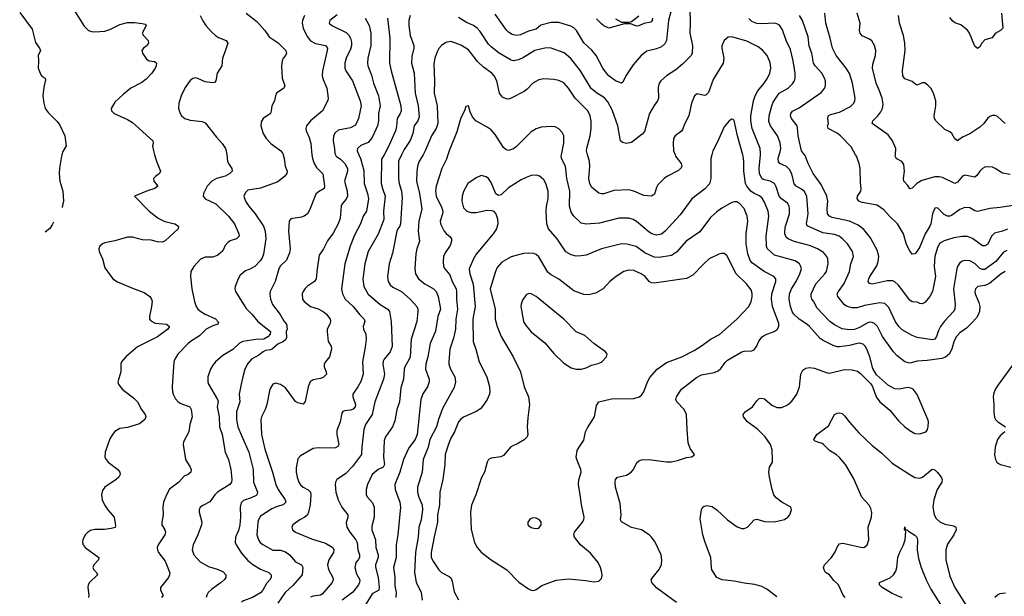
# Model space of a CAD drawing. Header units: inches. Extents: x 990586 to 1117858, y 769490 to 892071.
# Tile 79 of 248: x 1068230 to 1076084, y 786480 to 791077. Entities that reach past the tile are written whole.
import ezdxf

# ---------------------------------------------------------------- set-up
doc = ezdxf.new("R2010")
doc.units = ezdxf.units.IN
doc.header["$MEASUREMENT"] = 0
for name, color, linetype in [('B0768', 7, 'Continuous'), ('B0769', 7, 'Continuous'), ('B0778', 7, 'Continuous'), ('B0779', 7, 'Continuous')]:
    doc.layers.add(name, color=color, linetype=linetype)

msp = doc.modelspace()

# ---------------------------------------------------------------- linework, layer by layer
at = {"layer": 'B0768', "color": 6}
for points, elevation in [([(1068566.3, 790000), (1068562.7, 789990), (1068546.8, 789893.2), (1068544.2, 789850), (1068551.2, 789790), (1068575, 789710), (1068580.7, 789630), (1068570, 789582.7), (1068568.5, 789578.7)], 2600), ([(1069305.5, 790000), (1069321.2, 789950), (1069354.1, 789870), (1069345, 789850), (1069312.7, 789827.3), (1069298, 789810), (1069300.9, 789790), (1069331.8, 789750), (1069306.8, 789730), (1069250, 789712.4), (1069146, 789670), (1069261.9, 789550), (1069333.5, 789493.5), (1069387.1, 789467.1), (1069466.7, 789450), (1069496.5, 789430), (1069493.4, 789410), (1069390, 789313.8), (1069370, 789304.4), (1069330, 789306.2), (1069279, 789319), (1069210, 789322.6), (1069130, 789342.3), (1069090, 789343.5), (1068990, 789312.6), (1068910, 789297.7), (1068890.3, 789290), (1068868.9, 789271.1), (1068861, 789250), (1068863.4, 789230), (1068890.4, 789170.4), (1068910, 789099.7), (1068973.5, 789010), (1069010, 788986.5), (1069130, 788935.5), (1069222.5, 788902.5), (1069269.4, 788870), (1069280.8, 788850), (1069285.6, 788830), (1069282.6, 788790), (1069264.4, 788710), (1069264.3, 788690), (1069276, 788676), (1069310, 788657.9), (1069400.8, 788650), (1069424, 788630), (1069411.7, 788610), (1069330, 788548.9), (1069170.1, 788469.9), (1069076.3, 788390), (1069043.1, 788350), (1069038.1, 788330), (1069036.9, 788270), (1069013.9, 788190), (1069017.2, 788170), (1069047.7, 788130), (1069139.5, 788059.5), (1069169.5, 788030), (1069200.8, 787970), (1069232.1, 787930), (1069237.2, 787910), (1069229.4, 787890), (1069184.4, 787855.6), (1069090, 787826.7), (1069030, 787816.4), (1068990, 787794.1), (1068969.7, 787770.3), (1068950, 787735), (1068911.1, 787630), (1068909.1, 787590), (1068918.5, 787570), (1068936.3, 787550), (1069013, 787490), (1069029, 787470), (1069032.5, 787450), (1069020.1, 787430), (1068998.5, 787410), (1068909.5, 787350), (1068890, 787324.2), (1068881.4, 787290), (1068889, 787250), (1068907.8, 787210), (1068934, 787170), (1068984.2, 787110), (1068995.3, 787044.7), (1068990.8, 787029.2), (1068960.1, 787019.9), (1068907.1, 787012.9), (1068830, 787012.7), (1068795.9, 787004.1), (1068771.1, 786988.9), (1068752.8, 786970), (1068732.4, 786930), (1068731.5, 786910), (1068737.6, 786890), (1068751.4, 786870), (1068861.2, 786790), (1068859.2, 786770), (1068821.1, 786730), (1068814.3, 786710), (1068821.5, 786690), (1068842.3, 786670), (1068849.4, 786650), (1068785.8, 786590), (1068775.8, 786570), (1068772.5, 786550), (1068780.4, 786490), (1068779.1, 786470)], 2700), ([(1069881.7, 790000), (1069887.6, 789950), (1069895.5, 789930), (1069922.6, 789890), (1069924.6, 789870), (1069906.9, 789850), (1069870, 789830.2), (1069798.9, 789810), (1069764, 789790), (1069726.4, 789750), (1069697.5, 789690), (1069694.2, 789670), (1069709, 789649), (1069794.8, 789610), (1069895.4, 789510), (1069943.7, 789450), (1069977.9, 789370), (1069980.2, 789350), (1069960.1, 789330), (1069910, 789312.6), (1069890, 789300.4), (1069870, 789275.3), (1069850, 789235.2), (1069810, 789199.4), (1069770, 789183.2), (1069710, 789183.5), (1069672.5, 789167.5), (1069619.4, 789110), (1069596.4, 789070), (1069591.2, 789028.8), (1069601.9, 788930), (1069623.3, 788830), (1069638.7, 788790), (1069652.1, 788770), (1069674.1, 788750), (1069710, 788728.1), (1069793, 788693), (1069814.6, 788665.4), (1069811.8, 788648.2), (1069770, 788634.8), (1069718.6, 788610), (1069664.9, 788555.1), (1069591.4, 788510), (1069570, 788492.1), (1069491.4, 788410), (1069467.5, 788370), (1069460.8, 788350), (1069446.8, 788150), (1069448.9, 788110), (1069454.6, 788090), (1069473.8, 788053.8), (1069493.9, 788030), (1069515.7, 788015.7), (1069588.2, 787990), (1069598.3, 787970), (1069604.6, 787910), (1069586.8, 787850), (1069578.4, 787790), (1069537.8, 787710), (1069534.2, 787690), (1069551.6, 787570), (1069588.6, 787510), (1069596.6, 787490), (1069595.3, 787470), (1069573.1, 787450), (1069543.1, 787436.9), (1069499.1, 787390), (1069426.3, 787333.7), (1069400.6, 787290), (1069376.5, 787230), (1069371.1, 787190), (1069375.6, 787130), (1069363.5, 787070), (1069364.7, 787050), (1069388.5, 787010), (1069391.9, 786990), (1069386.7, 786970), (1069333.7, 786890), (1069326.1, 786870), (1069328.7, 786850), (1069337.9, 786830), (1069390, 786760.1), (1069427.7, 786667.7), (1069426.3, 786650), (1069416.8, 786630), (1069354.3, 786550), (1069353.5, 786530), (1069374.7, 786490), (1069360.7, 786470)], 2800), ([(1068499.6, 789463.7), (1068490, 789440.9), (1068470, 789412.3), (1068434.3, 789382.6)], 2600), ([(1070000, 789048.6), (1069990, 789040.3), (1069973, 789010), (1069949.7, 788950), (1069946.9, 788930), (1069950.4, 788910.4), (1070000, 788831.5)], 2900), ([(1070000, 788506), (1069982.6, 788497.4), (1069931.4, 788448.6), (1069850, 788399.4), (1069791.2, 788348.8), (1069770, 788323.4), (1069750.8, 788290), (1069731.6, 788230), (1069731, 788190), (1069736.1, 788170), (1069807.7, 788050), (1069812.1, 788032.1), (1069805.4, 787990), (1069821.2, 787910), (1069823, 787830), (1069844.6, 787770), (1069869.2, 787630), (1069894.7, 787570), (1069914.6, 787490), (1069922.6, 787410), (1069920.7, 787390), (1069906.4, 787370), (1069806.6, 787310), (1069786.1, 787290), (1069746.7, 787233.3), (1069690, 787204.6), (1069670.6, 787189.4), (1069662.9, 787170), (1069662.5, 787150), (1069681.6, 787070), (1069679.9, 787050), (1069651.6, 786970), (1069613.6, 786890), (1069605.5, 786850), (1069618.4, 786810), (1069670, 786754.8), (1069737, 786717), (1069813.5, 786693.5), (1069854.1, 786674.1), (1069874.8, 786650), (1069874.3, 786630), (1069860.8, 786610), (1069838.4, 786590), (1069763.5, 786536.5), (1069734.3, 786510), (1069722.2, 786490), (1069718.8, 786470)], 2900), ([(1070000, 788184), (1069981.6, 788090), (1069986.3, 788030), (1069959.5, 787950), (1069959.3, 787890), (1069970, 787831.2), (1070000, 787761.9)], 3000), ([(1070000, 787228), (1069995.8, 787224.2), (1069988.9, 787191.1), (1069992.4, 787112.4), (1069986.6, 787050), (1069974.8, 787005.2), (1069952, 786950), (1069949.8, 786910), (1069956.2, 786890), (1069992.7, 786832.7), (1070000, 786824)], 3000)]:
    msp.add_lwpolyline(points, dxfattribs=dict(at, elevation=elevation))
at = {"layer": 'B0769', "color": 6}
for points, elevation in [([(1068655.2, 791170), (1068745.3, 791025.3), (1068779.8, 790990), (1068801.9, 790981.9), (1068830, 790979.4), (1068910, 790985.4), (1068950, 790997.4), (1069030, 791039.7), (1069090, 791054.8), (1069145.1, 791054.9), (1069207.7, 791047.7), (1069230, 791041.6), (1069240.2, 791030), (1069206.8, 790970), (1069216.6, 790950), (1069253.8, 790910), (1069257.8, 790890), (1069246.3, 790870), (1069217.6, 790850), (1069205.4, 790830), (1069210.1, 790810), (1069242.5, 790762.5), (1069263.7, 790750), (1069304.5, 790744.5), (1069316.7, 790736.7), (1069320.4, 790730), (1069317.7, 790710), (1069309.7, 790690), (1069284.6, 790650), (1069237.7, 790602.3), (1069203.5, 790576.5), (1069116.4, 790530), (1069056.9, 790483.1), (1068990, 790418.9), (1068959.2, 790370), (1068962.8, 790350), (1068982.4, 790330), (1069090, 790281), (1069130, 790256.6), (1069291.5, 790110), (1069295.5, 790090), (1069289.4, 790070), (1069296.1, 790030), (1069305.5, 790000)], 2700), ([(1068230, 791134), (1068330, 791000.3), (1068356, 790896), (1068388.9, 790850), (1068395.2, 790830), (1068376.9, 790790), (1068379.8, 790750), (1068376.6, 790690), (1068397.8, 790637.8), (1068410, 790624.2), (1068434, 790610), (1068436.9, 790596.9), (1068422.4, 790537.6), (1068413.3, 790470), (1068421.4, 790410), (1068433.7, 790370), (1068457, 790337), (1068530, 790265.1), (1068550, 790234.7), (1068590.6, 790150), (1068599.9, 790070), (1068575.2, 790024.8), (1068566.3, 790000)], 2600), ([(1069670.3, 791110.3), (1069690, 791068.7), (1069715.2, 791030), (1069759.4, 790979.4), (1069791.3, 790951.3), (1069815.3, 790935.3), (1069877.3, 790910), (1069889.6, 790890), (1069870, 790825.1), (1069847.3, 790770), (1069843.5, 790710), (1069805.1, 790650), (1069794.4, 790590), (1069783, 790577), (1069767.9, 790572.1), (1069710, 790580.7), (1069650, 790609.1), (1069630, 790613.8), (1069610, 790607.3), (1069590, 790591.6), (1069550, 790535.4), (1069519.1, 790470), (1069500.5, 790410), (1069497.8, 790370), (1069508.9, 790328.9), (1069521.3, 790310), (1069546.3, 790290), (1069590, 790274.8), (1069685.5, 790265.5), (1069710, 790253.7), (1069799.3, 790139.3), (1069846.3, 790090), (1069871, 790050), (1069878.2, 790030), (1069881.7, 790000)], 2800)]:
    msp.add_lwpolyline(points, dxfattribs=dict(at, elevation=elevation))
at = {"layer": 'B0778', "color": 6}
for points, elevation in [([(1070332.3, 790000), (1070340.1, 789970), (1070346.9, 789910), (1070362.8, 789870), (1070361.5, 789850), (1070345.9, 789830), (1070290, 789784.6), (1070150, 789734.7), (1070050, 789716.6), (1070030, 789700.3), (1070018.9, 789670), (1070031.8, 789630), (1070058.4, 789590), (1070109.1, 789529.1), (1070173.6, 789430), (1070187.3, 789390), (1070193.5, 789330), (1070173.8, 789206.2), (1070163.1, 789176.9), (1070147, 789153), (1070105.5, 789110), (1070071.6, 789090), (1070030, 789073.6), (1070000, 789048.6)], 2900), ([(1070561.4, 790000), (1070564.5, 789970), (1070579.3, 789930), (1070597.4, 789897.4), (1070648, 789848), (1070661.8, 789750), (1070658.6, 789730), (1070614.3, 789705.7), (1070593.1, 789686.9), (1070542.5, 789557.5), (1070525.8, 789530), (1070498.7, 789510), (1070478.5, 789501.5), (1070392.1, 789490), (1070378.9, 789470), (1070375.5, 789390), (1070387.5, 789250), (1070382.3, 789217.7), (1070359.6, 789160.4), (1070310, 789113.9), (1070296, 789090), (1070267.4, 788990), (1070228.8, 788910), (1070224.1, 788890), (1070230.8, 788850), (1070247.3, 788807.3), (1070306.8, 788726.8), (1070339.4, 788670), (1070357.6, 788650), (1070363.3, 788610), (1070354.9, 788590), (1070357.2, 788542.8), (1070351.7, 788528.3), (1070333.5, 788510), (1070288.8, 788490), (1070246.5, 788453.5), (1070230, 788445.9), (1070190, 788439.5), (1070172.5, 788430), (1070136.8, 788403.2), (1070079.9, 788370), (1070050, 788335), (1070026.6, 788290), (1070009, 788230), (1070000, 788184)], 3000), ([(1070749.5, 790000), (1070755.8, 789990), (1070790, 789964.6), (1070823.5, 789930), (1070844, 789890), (1070846.2, 789870), (1070820.7, 789790), (1070841.8, 789710), (1070843.9, 789670), (1070834.5, 789645.5), (1070803, 789610), (1070794.8, 789590), (1070785.7, 789494.3), (1070769.4, 789450), (1070730, 789373.6), (1070685.2, 789314.8), (1070652.7, 789250), (1070619.6, 789200.4), (1070602, 789090), (1070595.9, 789010), (1070581.7, 788990), (1070526.8, 788953.2), (1070506.8, 788933.2), (1070490.5, 788910), (1070484.2, 788890), (1070486.6, 788850), (1070500.3, 788830), (1070550.4, 788790.4), (1070610, 788770.7), (1070650.8, 788750), (1070676.1, 788730), (1070705.8, 788690), (1070710.4, 788670), (1070705.3, 788650), (1070683.3, 788610), (1070681.9, 788590), (1070690.4, 788510.4), (1070713.4, 788473.4), (1070717.3, 788450), (1070701.5, 788390), (1070668.1, 788350), (1070657.9, 788330), (1070657.8, 788310), (1070675, 788270), (1070676.8, 788250), (1070650, 788224.4), (1070630, 788215.8), (1070570, 788205.6), (1070546.9, 788190), (1070530.4, 788150), (1070507.9, 788032.1), (1070490, 788011.6), (1070450, 788021), (1070430, 788031.8), (1070350, 788141.9), (1070310, 788169.3), (1070270, 788179.1), (1070250, 788172.3), (1070224.3, 788130), (1070202.7, 788010), (1070188.1, 787970), (1070158, 787910), (1070153.4, 787890), (1070160, 787770), (1070186.6, 787653.4), (1070247.3, 787470), (1070271.9, 787370), (1070290.8, 787330), (1070348.9, 787250), (1070352.7, 787230), (1070331.2, 787210), (1070283, 787197), (1070241.9, 787178.1), (1070150, 787117.8), (1070134.1, 787090), (1070130, 787070.8), (1070122.4, 786970), (1070134.8, 786930), (1070149.3, 786909.3), (1070170, 786892.5), (1070250, 786848), (1070310, 786846.4), (1070350, 786835.6), (1070383.5, 786810), (1070430, 786755.2), (1070478.4, 786730), (1070488.4, 786710), (1070484.1, 786650), (1070410, 786564.8), (1070348.9, 786511.1), (1070290, 786424.3)], 3100), ([(1070935.7, 790000), (1070948.8, 789970), (1070975.7, 789875.7), (1070977, 789770), (1071004.2, 789690), (1071011.7, 789648.3), (1070995.3, 789550), (1070970, 789510), (1070948.4, 789450), (1070900.3, 789359.7), (1070864.9, 789270), (1070824.9, 789130), (1070797.8, 788930), (1070804.5, 788890), (1070827.3, 788850), (1070888.8, 788790), (1070943.1, 788723.1), (1070978.1, 788690), (1070983.5, 788670), (1070969.6, 788630), (1070972.8, 788610), (1070990.6, 788570), (1070994, 788530), (1070987.1, 788467.1), (1070964.3, 788350), (1070970, 788250), (1070950, 788191.5), (1070927.7, 788150), (1070886.3, 788090), (1070886.7, 788070), (1070908.7, 788010), (1070905.4, 787990), (1070888.9, 787971.2), (1070870, 787964.7), (1070820.6, 787959.4), (1070807.7, 787952.3), (1070800.8, 787939.2), (1070785.7, 787870), (1070758.6, 787801.4), (1070758.6, 787770), (1070775.2, 787690), (1070766.8, 787673.2), (1070750, 787663.8), (1070730, 787660.1), (1070610, 787664.2), (1070570, 787658.2), (1070470, 787599.4), (1070450, 787575.5), (1070435.3, 787504.7), (1070435.5, 787470), (1070442.6, 787430), (1070457.3, 787390), (1070470, 787369.1), (1070490, 787349.6), (1070530, 787329.3), (1070549.5, 787310), (1070552.9, 787290), (1070546, 787210), (1070533.7, 787150), (1070525.2, 787130), (1070503.4, 787110), (1070465.7, 787090), (1070410.1, 787050), (1070400.1, 787030), (1070405.2, 787010), (1070430.7, 786990), (1070557.5, 786937.5), (1070670, 786903), (1070726.6, 786870), (1070736.4, 786850), (1070732.4, 786830), (1070694.8, 786770), (1070684.7, 786730), (1070694.6, 786694.6), (1070728.7, 786630), (1070730, 786610), (1070721.5, 786590), (1070642.8, 786497.2), (1070630, 786489.8), (1070570, 786481.4), (1070550, 786471.8)], 3200), ([(1071136.1, 790000), (1071115.7, 789964.3), (1071114.6, 789770), (1071123, 789730), (1071145.3, 789670), (1071131.3, 789550), (1071135.5, 789484.5), (1071090, 789366.5), (1071008.8, 789230), (1070982.1, 789130), (1070968.1, 789008.1), (1070975.3, 788950), (1071009.2, 788889.2), (1071105.1, 788805.1), (1071166.1, 788770), (1071179.5, 788750), (1071194.2, 788670), (1071202, 788470), (1071186.3, 788430), (1071136.3, 788370), (1071130, 788354.9), (1071127.1, 788330), (1071139.3, 788250), (1071130.9, 788210), (1071063.9, 788030), (1071041, 787930), (1070989.5, 787850), (1070973.9, 787810), (1070959, 787670), (1070957, 787610), (1070884.5, 787515.5), (1070830, 787456.9), (1070760.3, 787410), (1070750.4, 787390), (1070747.6, 787370), (1070751.4, 787310), (1070769.3, 787250), (1070800.3, 787190), (1070846.7, 787130), (1070848.5, 787110), (1070835, 787065), (1070838.5, 787030), (1070862.6, 786990), (1070911.6, 786930), (1070921.1, 786910), (1070926.2, 786850), (1070941.1, 786810), (1070939.9, 786790), (1070930.5, 786770), (1070910.2, 786750), (1070903, 786710), (1070917.6, 786657.6), (1070942.6, 786610), (1070941, 786590), (1070932.1, 786570), (1070886.3, 786513.7), (1070802.8, 786450)], 3300), ([(1071275.4, 790000), (1071250.5, 789950), (1071250.9, 789810), (1071257.3, 789770), (1071274.6, 789710), (1071281.1, 789658.9), (1071266.5, 789450), (1071261.9, 789430), (1071247.1, 789410), (1071239.4, 789390), (1071203.5, 789216.5), (1071176.1, 789130), (1071164.7, 789030), (1071169.8, 788990), (1071184, 788964), (1071205.2, 788945.2), (1071276.6, 788910), (1071343.9, 788850), (1071399.1, 788790), (1071405.8, 788770), (1071405.6, 788750), (1071397.9, 788670), (1071353, 788530), (1071345.3, 788390), (1071335.3, 788364.7), (1071302.3, 788310), (1071295.7, 788290), (1071290.7, 788210), (1071270, 788141.2), (1071258.5, 788030), (1071239.1, 787970), (1071221.5, 787878.5), (1071203.2, 787830), (1071149.2, 787750.8), (1071137.8, 787722.2), (1071132.5, 787590), (1071139.3, 787530), (1071129.8, 787510), (1071090.3, 787490), (1071042.4, 787450), (1071003.7, 787370), (1070992.7, 787330), (1070995.1, 787290), (1071003.2, 787270), (1071045.3, 787225.3), (1071058.1, 787190), (1071056.6, 787110), (1071040, 787040), (1071039.1, 787010), (1071069.1, 786930), (1071070.4, 786870), (1071089.5, 786810), (1071089, 786790), (1071069.3, 786730.7), (1071069.2, 786710.8), (1071089.4, 786630), (1071098.5, 786550), (1071095.2, 786530), (1071041.4, 786498.6), (1070987.4, 786412.6)], 3400), ([(1071447.2, 790000), (1071417, 789950), (1071404.4, 789910), (1071397.1, 789862.9), (1071394.6, 789790), (1071419.8, 789690), (1071436.6, 789570), (1071413, 789470), (1071409.9, 789390.1), (1071418, 789310), (1071398.2, 789250), (1071390.5, 789210), (1071383.2, 789090), (1071387.5, 789050), (1071411.5, 789010), (1071462.3, 788970), (1071530, 788929.8), (1071552, 788910), (1071569.2, 788870), (1071587.6, 788770), (1071566.1, 788710), (1071545.7, 788594.3), (1071503.5, 788496.5), (1071485.3, 788390), (1071469.7, 788329.7), (1071465.9, 788290), (1071495.9, 788210), (1071496.4, 788190), (1071481.8, 788150), (1071445.7, 788094.3), (1071430.6, 788050), (1071399.3, 787770), (1071383.7, 787730), (1071335.4, 787664.6), (1071291.2, 787570), (1071263.1, 787470), (1071222, 787370), (1071224.9, 787330), (1071261.7, 787230), (1071268, 787190), (1071246.5, 786970), (1071232, 786890), (1071233.2, 786790), (1071212.9, 786710), (1071222.4, 786630), (1071223.4, 786563.4), (1071231.9, 786510), (1071229.4, 786470)], 3500), ([(1071645.7, 790000), (1071634.6, 789965.4), (1071596.9, 789890), (1071553.1, 789750), (1071546.8, 789713.2), (1071551.7, 789670), (1071597.6, 789577.6), (1071604.6, 789550), (1071603.6, 789530), (1071585.4, 789470), (1071587.4, 789450), (1071616.9, 789390), (1071631.7, 789371.7), (1071664.5, 789344.5), (1071673.6, 789330), (1071674.7, 789310), (1071663.1, 789276.9), (1071623.1, 789216.9), (1071611, 789190), (1071606.9, 789150), (1071611.8, 789110), (1071621.7, 789090), (1071661.8, 789041.8), (1071680.7, 788990), (1071710.5, 788930.5), (1071714.8, 788910), (1071714.3, 788850), (1071721.8, 788770), (1071709.6, 788690), (1071705.1, 788610), (1071690, 788536.9), (1071661.4, 788450), (1071651.9, 788350), (1071653.3, 788330), (1071666, 788290), (1071700.3, 788230), (1071706.3, 788190), (1071694.8, 788145.2), (1071603.1, 787976.9), (1071570.4, 787889.6), (1071553.8, 787830), (1071501.7, 787730), (1071487.3, 787670), (1071448.7, 787570), (1071440.6, 787470), (1071402.3, 787350), (1071403.4, 787310), (1071414.3, 787270), (1071440.7, 787210), (1071444.3, 787170), (1071431.7, 787090), (1071412.7, 787030), (1071409.3, 786950), (1071388.3, 786831.7), (1071379.5, 786670), (1071392.9, 786592.9), (1071431.6, 786510), (1071439.6, 786450)], 3600), ([(1073750.4, 790000), (1073742.9, 789970), (1073743.7, 789810), (1073731.5, 789768.5), (1073693.6, 789726.4), (1073592.1, 789647.9), (1073498.7, 789521.3), (1073378.7, 789390), (1073350, 789367.7), (1073310, 789359.7), (1073272.2, 789370), (1073250, 789382.7), (1073150, 789467.5), (1073123, 789483), (1073090, 789493.5), (1073010, 789495.4), (1072854.4, 789454.4), (1072750, 789447.9), (1072710, 789455.4), (1072650, 789509.9), (1072630, 789542.3), (1072616.8, 789590), (1072617.3, 789710), (1072593.6, 789810), (1072584.4, 789910), (1072552.6, 789970), (1072549, 789989), (1072551.4, 790000)], 3600), ([(1073458.5, 790000), (1073462.6, 789990), (1073507.5, 789930), (1073511.4, 789910), (1073505.4, 789894.6), (1073484.9, 789875.1), (1073398.1, 789830), (1073369.6, 789810), (1073321, 789759), (1073310, 789739.8), (1073293.8, 789686.2), (1073270, 789668.9), (1073210, 789675.5), (1073130, 789710.6), (1073090, 789719.5), (1072970, 789714.1), (1072890, 789689.3), (1072870, 789687.7), (1072850, 789693.9), (1072790, 789741), (1072777.3, 789770), (1072770.4, 789810), (1072776.9, 789910), (1072775, 789950), (1072760.2, 790000)], 3500), ([(1074270, 786474.8), (1074190, 786536.1), (1074150, 786558.4), (1074093.4, 786573.4), (1074010, 786583.8), (1073930, 786600.6), (1073833, 786610), (1073790.3, 786630.3), (1073752, 786692), (1073747.2, 786710), (1073743.3, 786790), (1073696.9, 786910), (1073680.3, 786970), (1073658, 787098), (1073669, 787171), (1073679.4, 787190), (1073690, 787197.4), (1073710, 787202.4), (1073754.6, 787194.6), (1073791.9, 787170), (1073875.5, 787090), (1073953.8, 787033.8), (1073990, 787020.6), (1074010, 787020.9), (1074035, 787030), (1074090, 787090.7), (1074110, 787094.5), (1074170, 787075.7), (1074250, 787072.2), (1074330, 787092.6), (1074356.1, 787110), (1074373, 787130), (1074386.6, 787170), (1074382, 787190), (1074310, 787230.8), (1074265.4, 787265.4), (1074246.8, 787290), (1074232.7, 787330), (1074209.9, 787430.1), (1074205.5, 787470), (1074210.7, 787509.3), (1074233.8, 787550), (1074236.2, 787563.8), (1074232.6, 787647.4), (1074220.3, 787690), (1074176.1, 787750), (1074118.1, 787810), (1074036.4, 787870), (1074004.1, 787910), (1074000.7, 787930), (1074015.8, 787950), (1074076.4, 787990), (1074110, 788038), (1074130, 788057.9), (1074150, 788060.1), (1074170, 788053.5), (1074230, 788004.5), (1074270, 787985.6), (1074310, 787984.4), (1074354.9, 788005.1), (1074390, 788036.1), (1074428.6, 788091.4), (1074450.7, 788150), (1074459.9, 788250), (1074477.5, 788282.5), (1074500.4, 788299.6), (1074530, 788303.9), (1074570, 788297.9), (1074670, 788261.5), (1074690, 788259.5), (1074810, 788286.9), (1074870, 788285.1), (1074913.4, 788273.4), (1074936.5, 788256.5), (1075016.4, 788176.4), (1075031.6, 788151.6), (1075062, 788070), (1075090.2, 788030), (1075170, 787963.8), (1075239.9, 787879.9), (1075290, 787832), (1075330, 787800.9), (1075370, 787778.8), (1075410, 787774.6), (1075450, 787787.1), (1075462.5, 787797.5), (1075472.3, 787810), (1075477.9, 787830), (1075478.4, 787870), (1075474, 787890), (1075388.3, 788088.3), (1075356.7, 788130), (1075330, 788142.6), (1075310, 788145.1), (1075250, 788131.2), (1075210, 788133.3), (1075161.7, 788161.7), (1075064.4, 788244.4), (1075036.1, 788296.1), (1075011, 788390), (1074987.6, 788450), (1074973.7, 788473.7), (1074957, 788490), (1074930, 788497.3), (1074910, 788495.7), (1074850, 788480), (1074770, 788467.9), (1074750, 788468.9), (1074718.7, 788478.7), (1074639.4, 788519.4), (1074616.3, 788536.3), (1074530, 788630.4), (1074507.8, 788650), (1074448.6, 788688.6), (1074405.4, 788730), (1074392.7, 788750), (1074377.8, 788790), (1074368.8, 788850), (1074371.1, 788890), (1074387.9, 788930), (1074424.7, 788990), (1074453.5, 789050), (1074465.3, 789090), (1074462.2, 789110), (1074450, 789130.8), (1074415.3, 789155.3), (1074250, 789199.5), (1074192.6, 789252.6), (1074187.7, 789272.3), (1074183.3, 789350), (1074206.4, 789510), (1074200, 789550), (1074170, 789623.1), (1074152.6, 789652.6), (1074131.5, 789671.5), (1074090, 789690.2), (1074063.5, 789710), (1074030, 789750), (1074020.7, 789770), (1074005.3, 789870), (1074005.8, 789950), (1074001.2, 789990), (1073998.4, 790000)], 3600), ([(1076090, 789070.5), (1076058.2, 789050), (1075967.4, 788972.6), (1075930, 788957.5), (1075874.3, 788950), (1075854.1, 788930), (1075849, 788910), (1075852.2, 788890), (1075882.2, 788822.2), (1075890, 788790), (1075886.4, 788750), (1075876.1, 788723.9), (1075861.1, 788698.9), (1075823.3, 788656.7), (1075782.3, 788617.7), (1075730, 788580.9), (1075703.4, 788550), (1075684.3, 788515.7), (1075666.8, 788453.2), (1075647, 788413), (1075614.2, 788385.8), (1075585.6, 788374.4), (1075470, 788358.8), (1075390, 788354.5), (1075330, 788339.6), (1075290, 788348.6), (1075230, 788397.5), (1075199.6, 788430), (1075112, 788550), (1075071.4, 788630), (1075050, 788654.1), (1075030, 788663.5), (1075010, 788664.4), (1074990, 788657.9), (1074930, 788624), (1074887.9, 788607.9), (1074850, 788605), (1074790, 788611.9), (1074730, 788643.1), (1074692, 788670), (1074590, 788780.8), (1074565.5, 788830), (1074550, 788850), (1074542.6, 788870), (1074542.6, 788890), (1074580.1, 788970), (1074653.2, 789050), (1074666, 789070), (1074678.8, 789130), (1074676.1, 789170), (1074668.9, 789190), (1074641.9, 789221.9), (1074593.1, 789250), (1074530, 789277.8), (1074407.2, 789307.2), (1074359.6, 789330), (1074343.2, 789343.2), (1074332.8, 789370), (1074334.1, 789390), (1074339.6, 789430), (1074369.8, 789530), (1074371.4, 789570), (1074367.4, 789590), (1074354.4, 789614.4), (1074308.2, 789648.2), (1074289.3, 789669.3), (1074265, 789745), (1074250.3, 789770.3), (1074217.8, 789790), (1074161.9, 789801.9), (1074150, 789810.2), (1074131.9, 789850), (1074127.9, 789890), (1074139.5, 790000)], 3500), ([(1076104.4, 789235.6), (1076077.9, 789222.1), (1076017.8, 789150), (1075930, 789086), (1075910, 789084.1), (1075890, 789092.9), (1075850, 789134.3), (1075810, 789154.8), (1075770, 789157.6), (1075750, 789151.3), (1075730, 789137.2), (1075710.8, 789110), (1075704.3, 789090), (1075679.8, 788930), (1075692, 788810), (1075689, 788770), (1075679.2, 788750), (1075607.5, 788672.5), (1075575.8, 788630), (1075559.8, 788600.2), (1075543.4, 788550), (1075530, 788529.2), (1075510, 788523.5), (1075390, 788542.1), (1075350, 788558.2), (1075270, 788605.3), (1075243.7, 788630), (1075213.9, 788673.9), (1075162.9, 788782.9), (1075130, 788815), (1075090, 788820.1), (1074970, 788796.9), (1074910, 788779), (1074870, 788780), (1074831.2, 788791.2), (1074810, 788804.6), (1074756.8, 788870), (1074752.2, 788890), (1074760.7, 788910), (1074807.5, 788972.5), (1074848.6, 789070), (1074860.6, 789130), (1074881.5, 789190), (1074873.7, 789230), (1074834.3, 789290), (1074793.8, 789330), (1074766.1, 789350), (1074730, 789363.5), (1074636.2, 789376.2), (1074512.4, 789432.4), (1074506, 789450), (1074519.4, 789530), (1074509.5, 789670), (1074486.9, 789710), (1074466.8, 789726.8), (1074425, 789750), (1074408.7, 789768.8), (1074390, 789848.1), (1074370, 789882), (1074346.1, 789906.1), (1074294.8, 789930), (1074282.8, 789942.8), (1074279.2, 789970), (1074289.4, 790000)], 3400), ([(1076110, 789407.5), (1076070, 789389.8), (1076005.7, 789374.3), (1075983.3, 789350), (1075952, 789288), (1075930, 789274.6), (1075910, 789273.5), (1075830, 789331.1), (1075790, 789348.7), (1075748.2, 789348.2), (1075681.2, 789338.7), (1075605.5, 789314.5), (1075579.7, 789300.3), (1075568.1, 789290), (1075550, 789260.3), (1075528.9, 789190), (1075524.5, 789110), (1075534.9, 789030), (1075510.9, 788910), (1075490.9, 788869.1), (1075450, 788820.9), (1075430, 788812.5), (1075410, 788814.1), (1075390, 788824.6), (1075350, 788826.8), (1075330, 788839.6), (1075239.1, 788959.1), (1075210, 788986.8), (1075194.4, 788994.4), (1075150, 788995.3), (1075030, 788968.4), (1075010, 788972.3), (1074999.4, 788990), (1075004.2, 789010), (1075012.6, 789030), (1075066.1, 789113.9), (1075078.5, 789150), (1075082.9, 789190), (1075073.4, 789233.4), (1075017.9, 789337.9), (1074964.3, 789404.3), (1074919.5, 789439.5), (1074850, 789469.3), (1074710, 789500.5), (1074689.1, 789509.1), (1074674.3, 789530), (1074670.3, 789570), (1074675.8, 789630), (1074668.6, 789670), (1074622.7, 789762.7), (1074558.2, 789850), (1074518.4, 789930), (1074495.1, 789995.1), (1074491.3, 790000)], 3300), ([(1076170, 789599.4), (1076050, 789578.9), (1075967.9, 789572.1), (1075870, 789547.5), (1075850, 789552.3), (1075810, 789575.8), (1075770, 789578.2), (1075730, 789563.9), (1075663.8, 789516.2), (1075650, 789510.2), (1075630, 789510.4), (1075603.7, 789523.7), (1075550, 789576.2), (1075530, 789574.5), (1075510.9, 789529.1), (1075497.7, 789450), (1075490.2, 789430), (1075453.3, 789370), (1075410, 789265.3), (1075390, 789230.7), (1075370, 789210.4), (1075350, 789206.3), (1075330, 789233.7), (1075305.1, 789285.1), (1075279, 789370), (1075231.5, 789450), (1075168.2, 789510), (1075121.9, 789561.9), (1075070, 789597.2), (1074950, 789619), (1074922.9, 789630), (1074917.4, 789637.4), (1074909.6, 789650), (1074913.8, 789670), (1074940.3, 789710), (1074943.1, 789730), (1074937.5, 789777.5), (1074934.7, 789890), (1074926.2, 789930), (1074904, 789990), (1074898.4, 790000)], 3200), ([(1076130, 789843.1), (1076070, 789852.1), (1076011.6, 789891.6), (1075990, 789899.9), (1075950, 789903.9), (1075930, 789900.3), (1075910, 789889.6), (1075890, 789869.6), (1075865.7, 789834.3), (1075850, 789821.5), (1075770, 789838.2), (1075750, 789828.4), (1075710, 789781.4), (1075690, 789769.6), (1075590, 789818), (1075564.4, 789824.4), (1075530, 789823.1), (1075425.3, 789794.7), (1075385.2, 789770), (1075350, 789733.5), (1075330, 789727.4), (1075314.4, 789754.4), (1075282.4, 789790), (1075280.8, 789810), (1075288.8, 789870), (1075283.1, 789923.1), (1075266.5, 789946.5), (1075227.7, 789967.7), (1075219.4, 789979.4), (1075214.8, 789990), (1075215.3, 790000)], 3100), ([(1073470.4, 786430.4), (1073310, 786547.4), (1073271.7, 786590), (1073268.4, 786610), (1073275.7, 786624.3), (1073329.5, 786690), (1073348.4, 786730), (1073352.6, 786770), (1073347.1, 786810), (1073297.5, 786917.5), (1073271.2, 786951.2), (1073250, 786969.9), (1073190.2, 787010.2), (1073110, 787029.1), (1073030, 787074.5), (1073023.7, 787090), (1073028.9, 787130), (1073020.6, 787220.6), (1072983.7, 787350), (1072979.3, 787390), (1072982.2, 787410), (1072998.3, 787430), (1073070, 787445.5), (1073108.6, 787470), (1073127.2, 787490), (1073153.9, 787546.1), (1073170, 787559.5), (1073190, 787568.1), (1073248.5, 787571.5), (1073390, 787551.9), (1073430, 787551.4), (1073478.5, 787561.5), (1073550, 787585.9), (1073587.9, 787592.1), (1073610, 787605.5), (1073612.6, 787610), (1073600.4, 787630), (1073577.8, 787657.8), (1073563.1, 787703.1), (1073553.4, 787810), (1073549.6, 787930), (1073529.3, 787969.3), (1073470.7, 788030), (1073464, 788050), (1073468.6, 788070), (1073510, 788130.8), (1073630, 788223.8), (1073670, 788245.4), (1073770, 788264.9), (1073801.6, 788278.4), (1073823.5, 788296.5), (1073856.9, 788343.1), (1073877.1, 788362.9), (1073990, 788427.7), (1074010, 788433.3), (1074070, 788435.5), (1074090, 788445.2), (1074106.6, 788470), (1074125.5, 788514.5), (1074152.2, 788547.8), (1074175.6, 788564.4), (1074249.3, 788590.7), (1074272.9, 788607.1), (1074285, 788630), (1074285, 788655), (1074234.8, 788790), (1074227, 788850), (1074229.9, 788890.1), (1074261.7, 788990), (1074261.7, 789010), (1074246.3, 789030), (1074169.4, 789070), (1074075.4, 789135.4), (1074056.2, 789156.2), (1074037.5, 789210), (1074024.1, 789290), (1074025.4, 789370), (1074038, 789470), (1074033.1, 789510), (1074010, 789571.3), (1073975.5, 789610), (1073950, 789624.4), (1073930, 789625.6), (1073910, 789619.3), (1073830, 789575), (1073790, 789546.1), (1073740.7, 789499.3), (1073654.7, 789385.3), (1073547, 789310), (1073470, 789222.4), (1073430, 789197.3), (1073330, 789181.6), (1073290, 789183.7), (1073217, 789217), (1073147.4, 789267.4), (1073072.5, 789287.5), (1073030, 789290.2), (1072870, 789250.8), (1072750, 789200.5), (1072710, 789192.9), (1072670, 789191.8), (1072630, 789202.6), (1072585.9, 789225.9), (1072517.7, 789330), (1072447.1, 789410), (1072434.3, 789450), (1072430, 789550), (1072432.9, 789587.1), (1072446.8, 789650), (1072444.7, 789710), (1072427.9, 789770), (1072410, 789799.3), (1072390, 789819.2), (1072370, 789832.1), (1072350, 789837.9), (1072310, 789833.3), (1072270, 789819.4), (1072230, 789799.9), (1072130, 789735.7), (1072070, 789679.4), (1072050, 789675.5), (1072029.2, 789689.2), (1071990, 789779.5), (1071970.7, 789810), (1071950, 789825.2), (1071910, 789834.5), (1071870, 789815.9), (1071805.6, 789770), (1071770, 789706.2), (1071759.8, 789670), (1071757, 789630), (1071770, 789577.9), (1071795.7, 789550), (1071830, 789540.9), (1071870, 789539.7), (1071957.1, 789557.1), (1071996.4, 789556.4), (1072010.4, 789550.4), (1072027.1, 789530), (1072040.6, 789490), (1072043.5, 789450), (1072032.9, 789410), (1072006.2, 789370), (1071871.8, 789208.2), (1071849.8, 789170), (1071816.6, 789090), (1071820.5, 789050), (1071848.1, 788968.1), (1071863, 788790), (1071844, 788690), (1071847.6, 788510), (1071868.8, 788450), (1071895.8, 788350), (1071956.8, 788230), (1071978.1, 788150), (1071979.6, 788110), (1071976.5, 788090), (1071958.7, 788050), (1071932.3, 788007.7), (1071904.5, 787975.5), (1071870, 787951.9), (1071770, 787908), (1071750, 787893.3), (1071731, 787870), (1071698.1, 787790), (1071670, 787740.1), (1071650, 787691.7), (1071625.1, 787610), (1071620.7, 787530), (1071606.4, 787410), (1071581.4, 787310), (1071579, 787210), (1071562.7, 787130), (1071563.6, 787070), (1071535.2, 786955.2), (1071513.3, 786830), (1071512.9, 786790), (1071530, 786754), (1071573, 786690), (1071595.9, 786670), (1071657, 786637), (1071670, 786625.7), (1071681.1, 786601.1), (1071696.7, 786516.7), (1071730, 786451.4)], 3700), ([(1070000, 788831.5), (1070035.3, 788775.3), (1070081.4, 788730), (1070130.9, 788670), (1070231.1, 788591.1), (1070227.5, 788570), (1070210, 788549.3), (1070177.5, 788530), (1070112.4, 788527.6), (1070010, 788510.9), (1070000, 788506)], 2900), ([(1076150, 788321.4), (1076034.6, 788165.4), (1076012.4, 788127.6), (1075998.9, 788090), (1075995.8, 788070), (1076000.8, 788010), (1075999.4, 787950), (1076006.4, 787906.4), (1076014.1, 787890), (1076033.3, 787870), (1076094.2, 787830)], 3600), ([(1074814.6, 786470), (1074799.8, 786490), (1074761.8, 786570), (1074725.5, 786605.5), (1074691.1, 786650), (1074659.1, 786670), (1074646, 786690), (1074643.1, 786710), (1074649.9, 786730.1), (1074706.5, 786790), (1074731.8, 786830), (1074757, 786883), (1074770, 786898.7), (1074790, 786904.2), (1074810, 786901.4), (1074950, 786868.8), (1074970, 786872.6), (1074990, 786889.6), (1075003.4, 786930), (1074998.1, 787030), (1075025.6, 787110), (1075028, 787148), (1075019.4, 787179.4), (1075005.6, 787205.6), (1074947.8, 787270), (1074881.2, 787421.2), (1074818, 787530), (1074770, 787586.4), (1074746.5, 787606.5), (1074690, 787641.3), (1074642.6, 787690), (1074630, 787698.6), (1074587.6, 787710), (1074570, 787720.4), (1074564.9, 787730), (1074588.3, 787770), (1074681.3, 787838.7), (1074730, 787928.1), (1074750, 787940.3), (1074770, 787942.9), (1074790, 787936.9), (1074810, 787919.6), (1074850, 787867), (1074923.8, 787783.8), (1075030, 787681.1), (1075103.3, 787623.3), (1075190, 787541.4), (1075330, 787450.6), (1075370, 787428.2), (1075410, 787422.2), (1075432.3, 787430), (1075510, 787493.3), (1075530, 787489.2), (1075550, 787467.3), (1075579.9, 787430), (1075589.1, 787410), (1075586.1, 787390), (1075548.1, 787330), (1075523.2, 787250), (1075514.8, 787190), (1075525.2, 787130), (1075541.1, 787101.1), (1075570, 787072.6), (1075610, 787055.4), (1075680.7, 787040.7), (1075697.4, 787030), (1075700.6, 787010), (1075681.2, 786970), (1075630, 786895.2), (1075617.9, 786850), (1075618, 786770), (1075650, 786639.4), (1075690, 786550.1), (1075804.9, 786370)], 3500), ([(1076087.2, 787790), (1076050, 787759), (1076030.1, 787730), (1076012.6, 787670), (1076007, 787607), (1076014.1, 787570), (1076024.7, 787550), (1076038.4, 787538.4), (1076052.6, 787530), (1076135.6, 787510)], 3600), ([(1070000, 787761.9), (1070057.1, 787630), (1070091.9, 787490), (1070096, 787390), (1070125.9, 787310), (1070121.8, 787290), (1070115.6, 787284.4), (1070075.9, 787264.1), (1070016.5, 787243.4), (1070000, 787228)], 3000), ([(1075270, 786466.8), (1075190, 786502.8), (1075110, 786548.7), (1075089, 786571), (1075088.9, 786591.1), (1075174.1, 786625.9), (1075200.8, 786650), (1075219.6, 786680.4), (1075227.2, 786710), (1075234.8, 786790), (1075250, 786832.1), (1075280.6, 786890), (1075293.2, 786930), (1075298.7, 786998.7), (1075289.3, 787010), (1075290, 787034.9), (1075292.4, 787012.4), (1075310, 787010.2), (1075318.9, 786998.9), (1075370, 786967.8), (1075385.9, 786950), (1075392.1, 786930), (1075389.5, 786850.5), (1075400.1, 786780.1), (1075422.2, 786710), (1075461.5, 786610), (1075497.8, 786537.8), (1075615.5, 786350)], 3400), ([(1070000, 786824), (1070050, 786764.5), (1070090, 786732.3), (1070150, 786696.4), (1070217.5, 786670), (1070236.6, 786650), (1070235.6, 786630), (1070226.3, 786610), (1070199.2, 786580.8), (1070170, 786528.6), (1070150, 786506.4), (1070087.5, 786470), (1070016.2, 786443.8), (1070000, 786433.2)], 3000), ([(1076008.4, 786471.6), (1076028.7, 786491.3), (1076050, 786500.9), (1076093, 786507)], 3500)]:
    msp.add_lwpolyline(points, dxfattribs=dict(at, elevation=elevation))
for points, elevation in [([(1072290, 789216.5), (1072250, 789213.3), (1072150, 789184.9), (1072075.4, 789144.6), (1072039.7, 789100.3), (1072024.9, 789070), (1071982.1, 788930), (1072023.3, 788770), (1072024.1, 788690), (1072039.2, 788630), (1072070.3, 788550), (1072165.1, 788390), (1072225.9, 788270), (1072253.4, 788150), (1072289.7, 788070), (1072296.7, 788010), (1072282.6, 787902.6), (1072278.7, 787830), (1072283.5, 787770), (1072276.8, 787750), (1072253.7, 787726.3), (1072210, 787700.2), (1072147.9, 787672.1), (1072090, 787602.9), (1072068.1, 787591.9), (1071990, 787580.4), (1071970.9, 787569.1), (1071957.8, 787550), (1071936.9, 787470), (1071912.9, 787427.1), (1071868.1, 787290), (1071833.3, 787206.7), (1071827.3, 787150), (1071832.5, 787012.5), (1071857.1, 786910), (1071878, 786870), (1071911.5, 786831.5), (1071990, 786769.3), (1072115.7, 786690), (1072212.6, 786592.6), (1072290, 786540.4), (1072310, 786529.6), (1072330, 786526.4), (1072350, 786534.2), (1072395.1, 786564.9), (1072510, 786608), (1072610, 786618.3), (1072745.4, 786605.4), (1072810, 786593.9), (1072850, 786601.5), (1072870, 786620.8), (1072875.5, 786644.5), (1072873.2, 786670), (1072864, 786710), (1072845.5, 786750), (1072782.8, 786822.8), (1072704.7, 786890), (1072655.1, 786950), (1072649.7, 786970), (1072654.4, 786990), (1072720.5, 787070), (1072729.2, 787090), (1072731.6, 787110), (1072710.4, 787210.4), (1072702, 787290), (1072686.6, 787370), (1072690.4, 787409.6), (1072708.3, 787470), (1072705.6, 787490), (1072673, 787570), (1072669.2, 787590), (1072678, 787642), (1072691.7, 787670), (1072730, 787724.2), (1072744.2, 787790), (1072758.1, 787821.9), (1072816.1, 787910), (1072830, 788001.8), (1072848.7, 788030), (1072950, 788053.9), (1073130, 788056.7), (1073171.2, 788068.8), (1073190, 788083.3), (1073209.3, 788110.7), (1073237.5, 788190), (1073255.7, 788224.3), (1073314.1, 788290), (1073390, 788342.8), (1073511.8, 788390), (1073610, 788439.2), (1073670, 788476.1), (1073747.1, 788532.9), (1073812.5, 788567.5), (1073951.3, 788688.7), (1074045.9, 788790), (1074064.6, 788830), (1074072.1, 788867.9), (1074072.6, 788892.6), (1074063.6, 788923.6), (1074028.9, 788970), (1073945.1, 789050), (1073870, 789196.7), (1073850, 789212.2), (1073830, 789212.8), (1073806.5, 789206.5), (1073730, 789169.2), (1073690, 789133.3), (1073600.9, 789039.1), (1073550, 789013.2), (1073290, 788975), (1073270, 788978.5), (1073250, 788989.9), (1073218.2, 789030), (1073188.4, 789050), (1073130, 789077.2), (1073090, 789081), (1073050, 789069.3), (1072988.2, 789030), (1072936.8, 788990), (1072884, 788930), (1072823.1, 788896.9), (1072770, 788883.1), (1072730, 788885.2), (1072650, 788914.5), (1072530, 789008.7), (1072464.1, 789044.1), (1072443.8, 789063.8), (1072370, 789187.5), (1072350, 789204.2), (1072330, 789212.3)], 3800), ([(1072290, 788894), (1072270, 788884.3), (1072240.3, 788839.7), (1072229.8, 788810), (1072228, 788790), (1072245.3, 788685.3), (1072250, 788669), (1072270, 788637.2), (1072310, 788588.3), (1072419.7, 788499.7), (1072490, 788415), (1072570, 788339.5), (1072630, 788301.5), (1072670, 788291.3), (1072710, 788289.5), (1072750, 788302.2), (1072790, 788323.1), (1072845.3, 788334.7), (1072870, 788346.7), (1072911.3, 788390), (1072916.9, 788410), (1072914.3, 788414.3), (1072903.6, 788430), (1072810, 788494.7), (1072738, 788558), (1072670, 788587.3), (1072570.7, 788690), (1072350, 788869.1), (1072310, 788891.9)], 3900), ([(1072330, 787104.6), (1072310, 787099.4), (1072295.6, 787090), (1072283.5, 787070), (1072284.7, 787050), (1072290, 787043.1), (1072310, 787028.2), (1072330, 787021.8), (1072350, 787019.6), (1072370, 787023.6), (1072390.7, 787050), (1072390.7, 787070), (1072377.7, 787090), (1072350, 787103.7)], 3900)]:
    msp.add_lwpolyline(points, close=True, dxfattribs=dict(at, elevation=elevation))
at = {"layer": 'B0779', "color": 6}
for points, elevation in [([(1073575.7, 791170), (1073579.1, 791050), (1073575.3, 790970), (1073596.1, 790870), (1073594.9, 790810), (1073585.2, 790790), (1073518.2, 790721.8), (1073463.3, 790676.7), (1073389.7, 790630), (1073344.6, 790590), (1073331.3, 790570), (1073322.9, 790537.1), (1073325.9, 790450), (1073318.4, 790430), (1073290, 790392.2), (1073252.9, 790330), (1073215.1, 790184.9), (1073196.6, 790163.4), (1073110, 790097.3), (1073070, 790088.8), (1073038.1, 790098.1), (1073022.8, 790110), (1073000.2, 790230), (1072957.4, 790357.4), (1072922.3, 790422.3), (1072893.7, 790453.7), (1072830, 790492.7), (1072787.3, 790527.3), (1072703.4, 790670), (1072626.5, 790766.5), (1072572.8, 790812.8), (1072470, 790849.5), (1072430, 790852.2), (1072339, 790830), (1072250, 790774.8), (1072210, 790756.5), (1072170, 790748.9), (1072150, 790754.8), (1072053.4, 790810), (1071990, 790859.6), (1071970, 790882), (1071903.6, 790983.6), (1071879.3, 791010), (1071850.4, 791030.4), (1071794.8, 791054.8), (1071730, 791093)], 3400), ([(1070035.8, 791130), (1070121.6, 791061.6), (1070185.4, 790990), (1070219.3, 790939.2), (1070291, 790891), (1070352.3, 790830), (1070357, 790810), (1070349.7, 790790), (1070332.6, 790770), (1070323.2, 790750), (1070317.1, 790710), (1070323.5, 790610), (1070345.3, 790550), (1070336.4, 790530), (1070279, 790490), (1070269.6, 790470), (1070262.1, 790430), (1070240.9, 790390), (1070237.2, 790350), (1070230.7, 790330), (1070171.3, 790288.7), (1070157.5, 790262.5), (1070153.7, 790230), (1070172.7, 790170), (1070197, 790130), (1070232.8, 790090), (1070314.4, 790030), (1070329.7, 790010), (1070332.3, 790000)], 2900), ([(1070502.4, 791110), (1070485.2, 791070), (1070483, 791050), (1070492.4, 791010), (1070521.9, 790941.9), (1070548.7, 790908.7), (1070590, 790887.5), (1070670.1, 790870), (1070684.3, 790850), (1070684, 790830), (1070645.7, 790670), (1070643.1, 790630), (1070650, 790599.1), (1070679.9, 790530), (1070691.8, 790450), (1070687.9, 790432.1), (1070645.2, 790350), (1070549.5, 790270), (1070518.6, 790230), (1070513, 790210), (1070515.2, 790190), (1070537.8, 790137.8), (1070552.2, 790090), (1070561.4, 790000)], 3000), ([(1070763.5, 791116.5), (1070702.7, 791070), (1070699.9, 791050), (1070718.6, 791030), (1070834.6, 790974.6), (1070854.5, 790954.5), (1070868.8, 790928.8), (1070876.7, 790896.7), (1070877.5, 790870), (1070870, 790842.5), (1070834.6, 790770), (1070824.9, 790730), (1070824.9, 790690), (1070831.1, 790670), (1070884.4, 790590), (1070945.5, 790430), (1070953.7, 790390), (1070933.8, 790290), (1070910, 790236.9), (1070870, 790215.8), (1070770, 790194.8), (1070745.4, 790174.6), (1070733, 790150), (1070730.8, 790110), (1070741.9, 790050), (1070743.3, 790010), (1070749.5, 790000)], 3100), ([(1070986.2, 791090), (1071017.3, 791030), (1071030.6, 790970), (1071031.2, 790870), (1071006.9, 790770), (1071003.5, 790730), (1071006.4, 790710), (1071035.3, 790635.3), (1071052.2, 790570), (1071091.4, 790470), (1071104.4, 790390), (1071092.5, 790330), (1071092.4, 790270), (1071085.3, 790230), (1071041.5, 790138.5), (1071010, 790096.8), (1070950, 790074.4), (1070924.7, 790050), (1070922.6, 790030), (1070935.7, 790000)], 3200), ([(1071164.1, 791090), (1071182.7, 790930), (1071179.6, 790730), (1071192, 790668), (1071269.1, 790390), (1071272.6, 790350), (1071265.6, 790330), (1071240.4, 790290), (1071235.8, 790224.2), (1071228.2, 790190), (1071175.9, 790070), (1071136.1, 790000)], 3300), ([(1071345.4, 791110), (1071335.3, 791070), (1071334.6, 791030), (1071344.6, 790950), (1071374.6, 790870), (1071374.4, 790850), (1071357, 790783), (1071354.6, 790730), (1071376.2, 790650), (1071383.6, 790490), (1071409, 790390), (1071417.4, 790302.6), (1071406.6, 790270), (1071376.5, 790230), (1071366.1, 790170), (1071345.6, 790114.4), (1071296.9, 790043.2), (1071275.4, 790000)], 3400), ([(1073427.1, 791150), (1073406.5, 791070), (1073388.4, 790910), (1073376.7, 790883.3), (1073350, 790860.2), (1073310, 790844.2), (1073233.8, 790826.2), (1073186.7, 790790), (1073123.4, 790716.6), (1073064.4, 790630), (1073040.8, 790579.2), (1073030, 790569.9), (1072983, 790590), (1072930, 790628.9), (1072910, 790649.9), (1072881.6, 790690), (1072829.5, 790790), (1072792.8, 790832.8), (1072730, 790893.5), (1072672, 790990), (1072650, 791011.2), (1072626.2, 791026.2), (1072530, 791054.1), (1072470, 791054.4), (1072386.2, 791033.8), (1072350, 791001.5), (1072290, 790984.6), (1072223.9, 790956.1), (1072190, 790950.6), (1072158, 790958), (1072130, 790976.8), (1072114, 790994), (1072021.9, 791121.9)], 3300), ([(1073277.4, 791090), (1073275.6, 791070), (1073263.7, 791056.3), (1073210, 791046.6), (1073170, 791026.9), (1073150, 791025.5), (1073103.9, 791043.9), (1073055.3, 791044.7), (1072930, 791009.3), (1072890, 791026.7), (1072870, 791043), (1072830, 791084.2)], 3200), ([(1072983.4, 791083.4), (1073030, 791058), (1073090, 791056), (1073110, 791061.9), (1073170, 791106.7)], 3200), ([(1074289.4, 790000), (1074297.1, 790022.9), (1074300.9, 790050), (1074295.4, 790095.4), (1074274.1, 790150), (1074218.3, 790230), (1074205.4, 790265.4), (1074209.4, 790310), (1074228.9, 790391.1), (1074240.9, 790419.1), (1074288.7, 790491.3), (1074359.5, 790530), (1074394.9, 790565.1), (1074409.7, 790590), (1074415, 790610), (1074414.7, 790650), (1074400.2, 790750), (1074378.9, 790838.9), (1074344.4, 790910), (1074316.1, 790996.1), (1074290, 791032), (1074270, 791044.5), (1074250, 791050.2), (1074150, 791044.4), (1074110, 791047.7), (1074070, 791062.5), (1074045.1, 791085.1)], 3400), ([(1074491.3, 790000), (1074467.4, 790030), (1074440.7, 790150), (1074435.8, 790215.8), (1074431, 790230), (1074385.7, 790290), (1074378.3, 790310), (1074381.4, 790330), (1074393.8, 790346.2), (1074446.5, 790373.5), (1074624, 790496), (1074650, 790529.1), (1074656.8, 790550), (1074657, 790590), (1074651.1, 790610), (1074629, 790650), (1074574.3, 790710), (1074562, 790730), (1074548.7, 790808.7), (1074526.4, 790866.4), (1074520.4, 790940.4), (1074474.1, 791070), (1074451.3, 791110)], 3300), ([(1074898.4, 790000), (1074863.4, 790063.4), (1074778, 790150), (1074751.4, 790171.4), (1074678.5, 790210), (1074674.8, 790230), (1074681.5, 790250), (1074676, 790290), (1074678.3, 790310), (1074697.9, 790322.1), (1074770, 790339.5), (1074856.5, 790383.5), (1074883.7, 790410), (1074892.5, 790430), (1074895, 790450), (1074873.8, 790570), (1074848.4, 790648.4), (1074822.2, 790690), (1074743.1, 790790), (1074714, 790850), (1074695.9, 790930), (1074661, 791050), (1074651.7, 791130)], 3200), ([(1075215.3, 790000), (1075217.8, 790050), (1075193.4, 790110), (1075158.2, 790158.2), (1075029.9, 790250), (1075034.3, 790270), (1075076.4, 790310), (1075098.9, 790341.1), (1075111.5, 790370), (1075117.2, 790402.8), (1075110, 790450), (1075089.8, 790509.8), (1075062.6, 790570), (1075033.4, 790690), (1075036.5, 790723.5), (1075057.3, 790790), (1075058.5, 790830), (1075048.4, 790870), (1075028.1, 790908.1), (1075010, 790921.8), (1074950, 790949.2), (1074933.6, 790970), (1074929.5, 790990), (1074934.5, 791050), (1074909.7, 791130)], 3100), ([(1076090, 790248.7), (1076030, 790304.1), (1076010, 790312.8), (1075990, 790313.8), (1075970, 790305.4), (1075951.4, 790288.6), (1075921.8, 790250), (1075890, 790220.9), (1075810, 790166), (1075750, 790141.4), (1075710, 790110.7), (1075690, 790125.7), (1075666.5, 790170), (1075650, 790183.7), (1075610, 790201.9), (1075538.7, 790270), (1075528.1, 790288.1), (1075524.7, 790310), (1075538, 790390), (1075537.3, 790430), (1075520.4, 790490), (1075497.9, 790530), (1075475.1, 790555.1), (1075450, 790572.8), (1075430, 790572.3), (1075390, 790554.4), (1075379, 790559), (1075350, 790584.2), (1075290, 790605.2), (1075274, 790630), (1075272.2, 790672.2), (1075292.7, 790830), (1075291.1, 790890), (1075281, 790950), (1075247.4, 791050), (1075239.5, 791110)], 3000), ([(1076062.1, 791130), (1076071.5, 791010), (1076054, 790990), (1076012.3, 790967.7), (1075987.2, 790932.8), (1075930, 790916.5), (1075905.1, 790890), (1075890, 790861), (1075870, 790846), (1075850, 790864.5), (1075805.5, 790970), (1075790, 790992), (1075736.2, 791036.2), (1075690, 791052.2), (1075670, 791067.1), (1075650, 791094.4)], 2900), ([(1074139.5, 790000), (1074140.6, 790010), (1074137.3, 790050), (1074071.9, 790210), (1074061.2, 790270), (1074062.8, 790310), (1074084.3, 790430), (1074096, 790470), (1074118.6, 790510), (1074168.8, 790570), (1074195.3, 790610), (1074214.3, 790650), (1074221.8, 790690), (1074215.5, 790735.5), (1074192.5, 790790), (1074154.9, 790834.9), (1074121.7, 790861.7), (1074030, 790905.3), (1073910, 790940.3), (1073882.7, 790937.3), (1073850, 790909.9), (1073831.3, 790868.7), (1073830.7, 790850), (1073847.5, 790770), (1073840.3, 790730), (1073761.2, 790598.8), (1073724.2, 790495.8), (1073704.6, 790475.4), (1073690, 790473.2), (1073633.8, 790486.2), (1073612.9, 790470), (1073589.2, 790410.8), (1073568.2, 790310), (1073535.8, 790250), (1073517.5, 790202.5), (1073510, 790189), (1073457.5, 790150), (1073446.5, 790130), (1073442.6, 790090), (1073445.9, 790030), (1073458.5, 790000)], 3500), ([(1072760.2, 790000), (1072751.3, 790030), (1072753.2, 790053.2), (1072780.6, 790150), (1072788.3, 790208.3), (1072788.1, 790268.1), (1072781.2, 790310), (1072762.5, 790350), (1072659.7, 790450), (1072608.8, 790530), (1072570, 790572.4), (1072530, 790592.7), (1072490, 790600.3), (1072410, 790605.3), (1072370, 790597.7), (1072323.9, 790570), (1072278, 790522), (1072255.4, 790504.6), (1072150, 790451), (1072130, 790443.3), (1072110, 790444.6), (1072080.2, 790460.2), (1072057.8, 790490), (1072035.2, 790590), (1072015.5, 790630), (1071996.9, 790650), (1071930, 790698.1), (1071882.3, 790742.3), (1071810, 790837.1), (1071754.9, 790870), (1071709.7, 790890.3), (1071670, 790901.8), (1071630, 790894.3), (1071594.1, 790870), (1071573.3, 790846.7), (1071559.6, 790820.4), (1071542.4, 790770), (1071534.2, 790725.8), (1071539, 790590), (1071535, 790490), (1071560.3, 790390), (1071565.9, 790250), (1071553.2, 790210), (1071516.2, 790150), (1071465.3, 790030), (1071447.2, 790000)], 3500), ([(1072551.4, 790000), (1072571.2, 790091.2), (1072571.7, 790150), (1072558.3, 790178.3), (1072530, 790207.8), (1072501.6, 790221.6), (1072470, 790226.1), (1072390, 790218.9), (1072350, 790207.7), (1072310, 790183.2), (1072190, 790061.9), (1072170, 790047.4), (1072130, 790034.6), (1072110, 790040.1), (1072090, 790057.1), (1072022.5, 790162.5), (1071990, 790198.8), (1071960.2, 790220.2), (1071868.2, 790270), (1071842.7, 790302.7), (1071822.3, 790342.3), (1071810, 790389.3), (1071790, 790383.7), (1071778.6, 790350), (1071750, 790295), (1071716.1, 790183.8), (1071655.4, 790030), (1071645.7, 790000)], 3600), ([(1073998.4, 790000), (1073956, 790150), (1073930, 790271.8), (1073920, 790280), (1073910, 790285), (1073890, 790270.4), (1073850, 790221.8), (1073796.7, 790103.3), (1073757.9, 790030), (1073750.4, 790000)], 3600)]:
    msp.add_lwpolyline(points, dxfattribs=dict(at, elevation=elevation))

doc.saveas('drawing.dxf')
